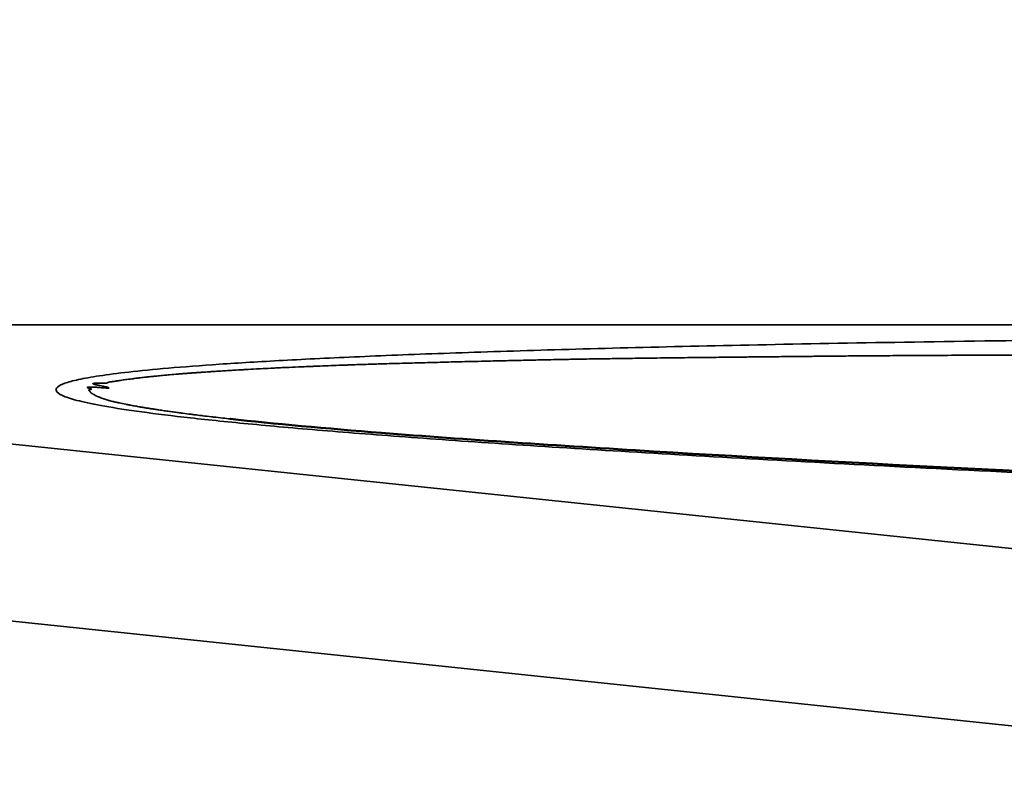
# Model space of a CAD drawing. Header units: millimetres. Extents: x 50 to 3176, y 50 to 2109.
# Tile 96 of 256: x 500.29 to 506.08, y 1078.46 to 1082.9. Entities that reach past the tile are written whole.
import ezdxf

# ---------------------------------------------------------------- set-up
doc = ezdxf.new("R2010")
doc.units = ezdxf.units.MM
doc.header["$LTSCALE"] = 10
doc.layers.add('Visible (ISO)', color=7, linetype='Continuous', lineweight=50)
doc.layers.add('Visible Narrow (ISO)', color=7, linetype='Continuous', lineweight=35)

msp = doc.modelspace()

# ---------------------------------------------------------------- linework, layer by layer
at = {"layer": 'Visible (ISO)'}
msp.add_line((501.5325, 1080.5527), (501.5328, 1080.5526), dxfattribs=at)
msp.add_arc((518.1896, 1076.7716), 36.5, 5.72692, 125.49568, dxfattribs=at)
msp.add_open_spline([(501.5328, 1080.5526), (501.7873, 1080.5244), (502.0969, 1080.4967), (502.9181, 1080.4316), (503.4608, 1080.3957), (505.2396, 1080.2889), (506.5491, 1080.226), (510.7354, 1080.0459), (513.7301, 1079.9473), (520.6022, 1079.7493), (524.5309, 1079.658), (528.4957, 1079.5843)], degree=3, knots=[0, 0, 0, 0, 0.134252, 0.134252, 0.338868, 0.338868, 0.785382, 0.785382, 1.740916, 1.740916, 2.957202, 2.957202, 2.957202, 2.957202], dxfattribs=at)
at = {"layer": 'Visible Narrow (ISO)'}
for p, q in [((543.7357, 1081.1059), (493.5566, 1081.1059)), ((509.6175, 1079.4247), (493.5566, 1081.1059)), ((492.7913, 1080.1446), (508.8522, 1078.4634))]:
    msp.add_line(p, q, dxfattribs=at)
msp.add_arc((518.1896, 1076.7716), 36.35, 5.76398, 125.49568, dxfattribs=at)
msp.add_open_spline([(528.4586, 1079.577), (527.1952, 1079.6005), (524.814, 1079.6486), (521.6997, 1079.7201), (518.9458, 1079.7901), (516.5098, 1079.8579), (514.3485, 1079.9232), (512.428, 1079.986), (510.719, 1080.0463), (509.1986, 1080.1043), (507.8487, 1080.1599), (506.6527, 1080.2132), (505.5992, 1080.2642), (504.6729, 1080.313), (503.8602, 1080.3598), (503.1542, 1080.4044), (502.546, 1080.4471), (502.0304, 1080.4878), (501.5998, 1080.5265), (501.247, 1080.5635), (500.9692, 1080.5986), (500.7622, 1080.6317), (500.621, 1080.6625), (500.5382, 1080.6906), (500.5043, 1080.7162), (500.5105, 1080.7398), (500.553, 1080.7624), (500.6344, 1080.7842), (500.7556, 1080.8061), (500.9266, 1080.8284), (501.1578, 1080.8513), (501.4577, 1080.8744), (501.8309, 1080.8971), (502.279, 1080.919), (502.8089, 1080.9399), (503.424, 1080.9596), (504.128, 1080.978), (504.9274, 1080.9947), (505.8291, 1081.0097), (506.8429, 1081.0226), (507.9786, 1081.0332), (509.2449, 1081.0411), (510.1871, 1081.0442), (510.6818, 1081.0452)], degree=3, dxfattribs=at)
for points, knots in [([(510.6939, 1080.9203), (510.6785, 1080.9204), (510.6631, 1080.9205), (510.6477, 1080.9206), (510.4594, 1080.9218), (510.2775, 1080.9228), (510.1013, 1080.9238), (509.9377, 1080.9247), (509.779, 1080.9254), (509.6246, 1080.9261), (509.5907, 1080.9263), (509.5569, 1080.9264), (509.5234, 1080.9266), (509.4433, 1080.9269), (509.3646, 1080.9272), (509.2873, 1080.9275), (509.1741, 1080.928), (509.0643, 1080.9283), (508.9585, 1080.9287), (508.8692, 1080.929), (508.7829, 1080.9292), (508.6998, 1080.9295), (508.6124, 1080.9297), (508.5286, 1080.9299), (508.4483, 1080.9301), (508.4156, 1080.9302), (508.3834, 1080.9303), (508.3518, 1080.9303), (508.2406, 1080.9306), (508.1363, 1080.9307), (508.0385, 1080.9308), (508.0166, 1080.9309), (507.995, 1080.9309), (507.9737, 1080.9309), (507.8002, 1080.9311), (507.6475, 1080.9311), (507.5172, 1080.9311), (507.5049, 1080.9311), (507.4929, 1080.9311), (507.481, 1080.9311), (507.4668, 1080.9311), (507.4528, 1080.9311), (507.4391, 1080.9311), (507.3958, 1080.9311), (507.3554, 1080.9311), (507.3163, 1080.9311), (507.2765, 1080.9311), (507.2381, 1080.9311), (507.1995, 1080.931), (507.1617, 1080.931), (507.1237, 1080.9309), (507.0841, 1080.9309), (507.0703, 1080.9309), (507.0564, 1080.9309), (507.0422, 1080.9308), (506.9918, 1080.9308), (506.9381, 1080.9307), (506.8824, 1080.9306), (506.8299, 1080.9305), (506.7756, 1080.9304), (506.7208, 1080.9303), (506.6875, 1080.9302), (506.6539, 1080.9301), (506.6204, 1080.9301), (506.6073, 1080.93), (506.5942, 1080.93), (506.5811, 1080.93), (506.5191, 1080.9298), (506.4576, 1080.9296), (506.3958, 1080.9295), (506.3356, 1080.9293), (506.2751, 1080.9291), (506.2136, 1080.9288), (506.1756, 1080.9287), (506.1373, 1080.9285), (506.0983, 1080.9283), (506.021, 1080.928), (505.9414, 1080.9276), (505.8598, 1080.9272), (505.8013, 1080.9269), (505.7418, 1080.9266), (505.6814, 1080.9263), (505.6441, 1080.9261), (505.6064, 1080.9258), (505.5684, 1080.9256), (505.522, 1080.9254), (505.4752, 1080.9251), (505.4272, 1080.9248), (505.3808, 1080.9244), (505.3332, 1080.9241), (505.2838, 1080.9237), (505.2558, 1080.9235), (505.2273, 1080.9233), (505.198, 1080.923), (505.1775, 1080.9229), (505.1567, 1080.9227), (505.1355, 1080.9225), (505.0867, 1080.9221), (505.0359, 1080.9216), (504.9826, 1080.9211), (504.9694, 1080.9209), (504.9561, 1080.9208), (504.9426, 1080.9207), (504.8989, 1080.9202), (504.8535, 1080.9198), (504.8073, 1080.9193), (504.7624, 1080.9188), (504.7167, 1080.9184), (504.6711, 1080.9179), (504.6552, 1080.9177), (504.6393, 1080.9176), (504.6235, 1080.9174), (504.594, 1080.9171), (504.5648, 1080.9168), (504.536, 1080.9165), (504.4909, 1080.916), (504.4468, 1080.9155), (504.4045, 1080.9151), (504.3591, 1080.9146), (504.3158, 1080.9141), (504.2755, 1080.9137), (504.2499, 1080.9134), (504.2255, 1080.9132), (504.2026, 1080.9129), (504.1734, 1080.9126), (504.1468, 1080.9123), (504.1222, 1080.912), (504.1168, 1080.912), (504.1115, 1080.9119), (504.1063, 1080.9118), (504.0744, 1080.9114), (504.0462, 1080.9111), (504.0207, 1080.9107), (503.9935, 1080.9103), (503.9694, 1080.91), (503.9474, 1080.9096), (503.9232, 1080.9093), (503.9015, 1080.9089), (503.8808, 1080.9086), (503.8673, 1080.9084), (503.8543, 1080.9082), (503.8413, 1080.9081), (503.8205, 1080.9078), (503.7999, 1080.9075), (503.7781, 1080.9072), (503.7582, 1080.907), (503.7373, 1080.9067), (503.7146, 1080.9064), (503.705, 1080.9062), (503.6951, 1080.9061), (503.6848, 1080.9059), (503.6721, 1080.9058), (503.6589, 1080.9056), (503.6449, 1080.9053), (503.6218, 1080.905), (503.5968, 1080.9045), (503.5692, 1080.904), (503.5535, 1080.9037), (503.537, 1080.9034), (503.5196, 1080.9031), (503.4835, 1080.9023), (503.4432, 1080.9015), (503.4003, 1080.9006), (503.3694, 1080.9), (503.337, 1080.8993), (503.3038, 1080.8985), (503.2977, 1080.8984), (503.2917, 1080.8983), (503.2856, 1080.8981), (503.2474, 1080.8973), (503.2081, 1080.8964), (503.1684, 1080.8955), (503.1281, 1080.8946), (503.0874, 1080.8937), (503.047, 1080.8927), (503.0215, 1080.8921), (502.9961, 1080.8915), (502.971, 1080.8909), (502.9564, 1080.8906), (502.9419, 1080.8902), (502.9275, 1080.8899), (502.8837, 1080.8888), (502.8412, 1080.8878), (502.8004, 1080.8867), (502.7571, 1080.8856), (502.7158, 1080.8845), (502.6768, 1080.8835), (502.6354, 1080.8824), (502.5966, 1080.8813), (502.5609, 1080.8804), (502.515, 1080.8791), (502.4743, 1080.8779), (502.4397, 1080.877), (502.4343, 1080.8768), (502.429, 1080.8767), (502.4239, 1080.8765), (502.4088, 1080.8761), (502.395, 1080.8757), (502.3823, 1080.8753), (502.3632, 1080.8747), (502.3464, 1080.8742), (502.3311, 1080.8737), (502.3148, 1080.8732), (502.3002, 1080.8727), (502.2863, 1080.8722), (502.2719, 1080.8717), (502.2582, 1080.8712), (502.2443, 1080.8707), (502.2379, 1080.8705), (502.2315, 1080.8702), (502.2249, 1080.87), (502.2171, 1080.8697), (502.2091, 1080.8694), (502.2009, 1080.869), (502.1909, 1080.8687), (502.1806, 1080.8683), (502.1701, 1080.8679), (502.1495, 1080.8671), (502.1282, 1080.8662), (502.107, 1080.8654), (502.0859, 1080.8646), (502.0649, 1080.8638), (502.0445, 1080.863), (502.0397, 1080.8628), (502.035, 1080.8626), (502.0303, 1080.8624), (502.0222, 1080.8621), (502.0141, 1080.8618), (502.0062, 1080.8614), (501.9877, 1080.8607), (501.97, 1080.86), (501.9532, 1080.8593), (501.9253, 1080.8582), (501.9001, 1080.8571), (501.8782, 1080.8561), (501.8751, 1080.856), (501.8721, 1080.8559), (501.8691, 1080.8558), (501.8539, 1080.8551), (501.8406, 1080.8545), (501.8285, 1080.8539), (501.8151, 1080.8533), (501.8032, 1080.8527), (501.7917, 1080.8521), (501.7847, 1080.8517), (501.7778, 1080.8514), (501.771, 1080.851), (501.7509, 1080.85), (501.7306, 1080.849), (501.7106, 1080.8479), (501.7025, 1080.8475), (501.6944, 1080.847), (501.6864, 1080.8466), (501.6638, 1080.8454), (501.6419, 1080.8442), (501.6211, 1080.843), (501.6164, 1080.8427), (501.6118, 1080.8425), (501.6072, 1080.8422), (501.5884, 1080.8412), (501.5707, 1080.8401), (501.5545, 1080.8392), (501.5492, 1080.8389), (501.5441, 1080.8386), (501.5392, 1080.8383), (501.5232, 1080.8373), (501.5091, 1080.8365), (501.4965, 1080.8357), (501.4934, 1080.8355), (501.4904, 1080.8353), (501.4874, 1080.8351), (501.4741, 1080.8343), (501.4626, 1080.8335), (501.4524, 1080.8328), (501.44, 1080.832), (501.4295, 1080.8313), (501.4203, 1080.8307), (501.412, 1080.8302), (501.4048, 1080.8297), (501.3984, 1080.8292), (501.392, 1080.8288), (501.3864, 1080.8284), (501.3814, 1080.8281), (501.3764, 1080.8278), (501.372, 1080.8275), (501.3681, 1080.8272), (501.3641, 1080.8269), (501.3606, 1080.8267), (501.3574, 1080.8265), (501.3543, 1080.8262), (501.3515, 1080.8261), (501.3489, 1080.8259), (501.3439, 1080.8255), (501.3399, 1080.8252), (501.3364, 1080.825), (501.3329, 1080.8248), (501.33, 1080.8246), (501.3274, 1080.8244), (501.3247, 1080.8242), (501.3222, 1080.824), (501.3197, 1080.8238), (501.3172, 1080.8237), (501.3145, 1080.8235), (501.3116, 1080.8233), (501.3087, 1080.8231), (501.3052, 1080.8228), (501.3018, 1080.8225), (501.2984, 1080.8223), (501.2906, 1080.8217), (501.2893, 1080.8216), (501.2892, 1080.8216), (501.2892, 1080.8216), (501.2891, 1080.8216), (501.2891, 1080.8216), (501.2891, 1080.8216), (501.2891, 1080.8216), (501.289, 1080.8216), (501.2887, 1080.8216), (501.2819, 1080.8211), (501.2775, 1080.8207), (501.2702, 1080.8202), (501.2617, 1080.8195), (501.2544, 1080.8189), (501.2462, 1080.8183), (501.2378, 1080.8176), (501.2338, 1080.8173), (501.2298, 1080.8169), (501.2258, 1080.8166), (501.2087, 1080.8152), (501.1919, 1080.8137), (501.1757, 1080.8122), (501.165, 1080.8112), (501.1545, 1080.8102), (501.145, 1080.8093), (501.138, 1080.8087), (501.1315, 1080.8081), (501.1259, 1080.8076), (501.1189, 1080.8069), (501.1132, 1080.8064), (501.1077, 1080.8058), (501.1028, 1080.8054), (501.0981, 1080.8049), (501.0929, 1080.8044), (501.0906, 1080.8042), (501.0881, 1080.8039), (501.0855, 1080.8037), (501.0812, 1080.8032), (501.0767, 1080.8028), (501.0722, 1080.8023), (501.0673, 1080.8018), (501.0624, 1080.8013), (501.0578, 1080.8008), (501.05, 1080.8), (501.0431, 1080.7993), (501.0364, 1080.7986), (501.0334, 1080.7982), (501.0305, 1080.7979), (501.0275, 1080.7976), (501.0177, 1080.7965), (501.0073, 1080.7953), (500.996, 1080.7939), (500.9927, 1080.7935), (500.9893, 1080.7931), (500.9859, 1080.7927), (500.9807, 1080.792), (500.9754, 1080.7914), (500.9701, 1080.7907), (500.967, 1080.7903), (500.9638, 1080.7899), (500.9608, 1080.7895), (500.9553, 1080.7888), (500.9501, 1080.7881), (500.9451, 1080.7875), (500.9412, 1080.787), (500.9374, 1080.7864), (500.9336, 1080.786), (500.9221, 1080.7844), (500.9114, 1080.783), (500.9023, 1080.7817), (500.8966, 1080.781), (500.8917, 1080.7802), (500.8869, 1080.7795), (500.885, 1080.7792), (500.8831, 1080.7789), (500.8812, 1080.7786), (500.877, 1080.7779), (500.8729, 1080.7772), (500.8687, 1080.7764), (500.8662, 1080.776), (500.8638, 1080.7756), (500.8614, 1080.7752), (500.8573, 1080.7745), (500.8531, 1080.7738), (500.8489, 1080.7732), (500.8463, 1080.7728), (500.8436, 1080.7725), (500.8409, 1080.7721), (500.8378, 1080.7718), (500.8347, 1080.7714), (500.8318, 1080.7711), (500.8288, 1080.7707), (500.826, 1080.7704), (500.8235, 1080.77), (500.8206, 1080.7696), (500.818, 1080.7691), (500.816, 1080.7685), (500.8145, 1080.7681), (500.8132, 1080.7677), (500.8123, 1080.7672), (500.8109, 1080.7665), (500.8104, 1080.7658), (500.8099, 1080.765), (500.8096, 1080.7646), (500.8092, 1080.7642), (500.8085, 1080.7638), (500.8071, 1080.7631), (500.8042, 1080.7627), (500.7994, 1080.7625), (500.7963, 1080.7624), (500.7925, 1080.7624), (500.7883, 1080.7624), (500.7819, 1080.7625), (500.7747, 1080.7627), (500.7675, 1080.7628), (500.7628, 1080.7629), (500.7581, 1080.763), (500.7536, 1080.763), (500.7487, 1080.763), (500.744, 1080.763), (500.7398, 1080.7628), (500.7354, 1080.7627), (500.7315, 1080.7624), (500.7288, 1080.762), (500.7272, 1080.7618), (500.726, 1080.7616), (500.7252, 1080.7613), (500.7244, 1080.7609), (500.724, 1080.7606), (500.7242, 1080.7602), (500.7244, 1080.7594), (500.7263, 1080.7585), (500.7293, 1080.7575)], [0, 0, 0, 0, 0.0003197, 0.0003197, 0.0003197, 0.0042374, 0.0042374, 0.0042374, 0.007874, 0.007874, 0.007874, 0.008674, 0.008674, 0.008674, 0.0105848, 0.0105848, 0.0105848, 0.0133854, 0.0133854, 0.0133854, 0.015748, 0.015748, 0.015748, 0.0182354, 0.0182354, 0.0182354, 0.0192503, 0.0192503, 0.0192503, 0.0228224, 0.0228224, 0.0228224, 0.023622, 0.023622, 0.023622, 0.0301455, 0.0301455, 0.0301455, 0.0307591, 0.0307591, 0.0307591, 0.0314961, 0.0314961, 0.0314961, 0.0338352, 0.0338352, 0.0338352, 0.0362231, 0.0362231, 0.0362231, 0.0385603, 0.0385603, 0.0385603, 0.0393701, 0.0393701, 0.0393701, 0.0422422, 0.0422422, 0.0422422, 0.044951, 0.044951, 0.044951, 0.0466002, 0.0466002, 0.0466002, 0.0472441, 0.0472441, 0.0472441, 0.0503027, 0.0503027, 0.0503027, 0.0532818, 0.0532818, 0.0532818, 0.0551181, 0.0551181, 0.0551181, 0.058766, 0.058766, 0.058766, 0.0613793, 0.0613793, 0.0613793, 0.0629921, 0.0629921, 0.0629921, 0.0649606, 0.0649606, 0.0649606, 0.0668637, 0.0668637, 0.0668637, 0.0679427, 0.0679427, 0.0679427, 0.068698, 0.068698, 0.068698, 0.0704353, 0.0704353, 0.0704353, 0.0708661, 0.0708661, 0.0708661, 0.0722568, 0.0722568, 0.0722568, 0.0736094, 0.0736094, 0.0736094, 0.0740821, 0.0740821, 0.0740821, 0.074959, 0.074959, 0.074959, 0.076331, 0.076331, 0.076331, 0.0778036, 0.0778036, 0.0778036, 0.0787402, 0.0787402, 0.0787402, 0.0799318, 0.0799318, 0.0799318, 0.0801939, 0.0801939, 0.0801939, 0.0818023, 0.0818023, 0.0818023, 0.0835156, 0.0835156, 0.0835156, 0.0853902, 0.0853902, 0.0853902, 0.0866142, 0.0866142, 0.0866142, 0.0885827, 0.0885827, 0.0885827, 0.0903878, 0.0903878, 0.0903878, 0.091147, 0.091147, 0.091147, 0.0920779, 0.0920779, 0.0920779, 0.093614, 0.093614, 0.093614, 0.0944882, 0.0944882, 0.0944882, 0.0963013, 0.0963013, 0.0963013, 0.0976072, 0.0976072, 0.0976072, 0.0978445, 0.0978445, 0.0978445, 0.0993326, 0.0993326, 0.0993326, 0.1008474, 0.1008474, 0.1008474, 0.1018054, 0.1018054, 0.1018054, 0.1023622, 0.1023622, 0.1023622, 0.104059, 0.104059, 0.104059, 0.1058563, 0.1058563, 0.1058563, 0.1077694, 0.1077694, 0.1077694, 0.1102362, 0.1102362, 0.1102362, 0.1106254, 0.1106254, 0.1106254, 0.1117691, 0.1117691, 0.1117691, 0.1134865, 0.1134865, 0.1134865, 0.1153163, 0.1153163, 0.1153163, 0.1172273, 0.1172273, 0.1172273, 0.1181102, 0.1181102, 0.1181102, 0.119149, 0.119149, 0.119149, 0.1204237, 0.1204237, 0.1204237, 0.1229279, 0.1229279, 0.1229279, 0.1254073, 0.1254073, 0.1254073, 0.1259843, 0.1259843, 0.1259843, 0.1269941, 0.1269941, 0.1269941, 0.12936, 0.12936, 0.12936, 0.1332987, 0.1332987, 0.1332987, 0.1338583, 0.1338583, 0.1338583, 0.1367095, 0.1367095, 0.1367095, 0.1398292, 0.1398292, 0.1398292, 0.1417323, 0.1417323, 0.1417323, 0.1473262, 0.1473262, 0.1473262, 0.1496063, 0.1496063, 0.1496063, 0.1560288, 0.1560288, 0.1560288, 0.1574803, 0.1574803, 0.1574803, 0.1634252, 0.1634252, 0.1634252, 0.1653543, 0.1653543, 0.1653543, 0.1716657, 0.1716657, 0.1716657, 0.1732283, 0.1732283, 0.1732283, 0.1803175, 0.1803175, 0.1803175, 0.1889764, 0.1889764, 0.1889764, 0.1968504, 0.1968504, 0.1968504, 0.2047244, 0.2047244, 0.2047244, 0.2125984, 0.2125984, 0.2125984, 0.2204724, 0.2204724, 0.2204724, 0.2283465, 0.2283465, 0.2283465, 0.2440945, 0.2440945, 0.2440945, 0.2598425, 0.2598425, 0.2598425, 0.2755906, 0.2755906, 0.2755906, 0.2913386, 0.2913386, 0.2913386, 0.3070866, 0.3070866, 0.3070866, 0.3228346, 0.3228346, 0.3228346, 0.3238189, 0.3238189, 0.3238189, 0.3246801, 0.3246801, 0.3246801, 0.3307087, 0.3307087, 0.3307087, 0.3346457, 0.3346457, 0.3346457, 0.3379874, 0.3379874, 0.3379874, 0.3395939, 0.3395939, 0.3395939, 0.3464567, 0.3464567, 0.3464567, 0.3509931, 0.3509931, 0.3509931, 0.3543307, 0.3543307, 0.3543307, 0.3584809, 0.3584809, 0.3584809, 0.3622047, 0.3622047, 0.3622047, 0.3639182, 0.3639182, 0.3639182, 0.3668438, 0.3668438, 0.3668438, 0.3700787, 0.3700787, 0.3700787, 0.3755662, 0.3755662, 0.3755662, 0.3779528, 0.3779528, 0.3779528, 0.3858268, 0.3858268, 0.3858268, 0.3880957, 0.3880957, 0.3880957, 0.3915812, 0.3915812, 0.3915812, 0.3937008, 0.3937008, 0.3937008, 0.3974482, 0.3974482, 0.3974482, 0.4003756, 0.4003756, 0.4003756, 0.4094488, 0.4094488, 0.4094488, 0.4150625, 0.4150625, 0.4150625, 0.4173228, 0.4173228, 0.4173228, 0.4223234, 0.4223234, 0.4223234, 0.4251969, 0.4251969, 0.4251969, 0.430018, 0.430018, 0.430018, 0.4330709, 0.4330709, 0.4330709, 0.4365165, 0.4365165, 0.4365165, 0.4399924, 0.4399924, 0.4399924, 0.4440245, 0.4440245, 0.4440245, 0.4471041, 0.4471041, 0.4471041, 0.4515486, 0.4515486, 0.4515486, 0.4543788, 0.4543788, 0.4543788, 0.4595336, 0.4595336, 0.4595336, 0.4629317, 0.4629317, 0.4629317, 0.4680991, 0.4680991, 0.4680991, 0.4714485, 0.4714485, 0.4714485, 0.4750636, 0.4750636, 0.4750636, 0.4789021, 0.4789021, 0.4789021, 0.4811684, 0.4811684, 0.4811684, 0.4837288, 0.4837288, 0.4837288, 0.4886025, 0.4886025, 0.4886025, 0.4886025]), ([(500.7293, 1080.7575), (500.7309, 1080.757), (500.7327, 1080.7565), (500.7348, 1080.7559), (500.737, 1080.7554), (500.7394, 1080.7548), (500.7419, 1080.7542), (500.744, 1080.7537), (500.7461, 1080.7532), (500.7483, 1080.7528), (500.7511, 1080.7521), (500.7539, 1080.7516), (500.7566, 1080.751), (500.7594, 1080.7504), (500.7622, 1080.7498), (500.765, 1080.7492), (500.7706, 1080.7481), (500.776, 1080.7469), (500.7811, 1080.7458), (500.7845, 1080.7451), (500.7878, 1080.7443), (500.7909, 1080.7436), (500.7954, 1080.7426), (500.7995, 1080.7416), (500.8034, 1080.7406), (500.8074, 1080.7396), (500.8111, 1080.7386), (500.814, 1080.7377), (500.8164, 1080.7369), (500.8182, 1080.7361), (500.819, 1080.7355), (500.8198, 1080.7348), (500.8195, 1080.7343), (500.8174, 1080.7341), (500.8157, 1080.7339), (500.8132, 1080.7339), (500.8101, 1080.734), (500.8067, 1080.7341), (500.8028, 1080.7344), (500.7985, 1080.7347), (500.794, 1080.7351), (500.7891, 1080.7355), (500.7842, 1080.7359), (500.7786, 1080.7363), (500.7728, 1080.7368), (500.7669, 1080.7373), (500.7622, 1080.7377), (500.7574, 1080.7381), (500.7521, 1080.7384), (500.7479, 1080.7388), (500.7435, 1080.7391), (500.739, 1080.7393), (500.7344, 1080.7396), (500.7297, 1080.7399), (500.7252, 1080.7401), (500.7208, 1080.7402), (500.7167, 1080.7403), (500.7129, 1080.7403), (500.71, 1080.7403), (500.7072, 1080.7403), (500.7047, 1080.7401), (500.7021, 1080.74), (500.6998, 1080.7398), (500.6978, 1080.7396), (500.6963, 1080.7394), (500.695, 1080.7391), (500.6939, 1080.7389), (500.6926, 1080.7385), (500.6917, 1080.7382), (500.6914, 1080.7377), (500.6912, 1080.7374), (500.6915, 1080.737), (500.6921, 1080.7366), (500.6929, 1080.736), (500.6946, 1080.7354), (500.6966, 1080.7347), (500.6993, 1080.7339), (500.7027, 1080.7329), (500.7061, 1080.732), (500.709, 1080.7312), (500.7118, 1080.7304), (500.7138, 1080.7297), (500.7158, 1080.7289), (500.7168, 1080.7282), (500.7166, 1080.7276), (500.7165, 1080.7272), (500.7159, 1080.7268), (500.7148, 1080.7265), (500.7134, 1080.7261), (500.7114, 1080.7257), (500.7093, 1080.7254), (500.7078, 1080.7251), (500.7063, 1080.7249), (500.7049, 1080.7246), (500.7023, 1080.7241), (500.7007, 1080.7236), (500.7002, 1080.7229), (500.7, 1080.7225), (500.7001, 1080.722), (500.7004, 1080.7215), (500.7009, 1080.7207), (500.7019, 1080.7198), (500.703, 1080.7188), (500.7037, 1080.7182), (500.7045, 1080.7175), (500.7051, 1080.7168), (500.706, 1080.7159), (500.7068, 1080.715), (500.7075, 1080.7141), (500.708, 1080.7135), (500.7084, 1080.7128), (500.7089, 1080.7122), (500.7097, 1080.7111), (500.7104, 1080.71), (500.7114, 1080.7087), (500.7118, 1080.7084), (500.7121, 1080.708), (500.7125, 1080.7076), (500.7129, 1080.7072), (500.7133, 1080.7069), (500.7137, 1080.7065), (500.7148, 1080.7056), (500.7161, 1080.7046), (500.7174, 1080.7036), (500.7181, 1080.7031), (500.7189, 1080.7026), (500.7196, 1080.7021), (500.7204, 1080.7016), (500.7212, 1080.7011), (500.722, 1080.7006), (500.7232, 1080.6998), (500.7244, 1080.6991), (500.7258, 1080.6983), (500.7264, 1080.6979), (500.727, 1080.6976), (500.7277, 1080.6972), (500.7294, 1080.6962), (500.7314, 1080.6951), (500.7335, 1080.694), (500.7349, 1080.6932), (500.7364, 1080.6924), (500.738, 1080.6916), (500.7412, 1080.69), (500.7447, 1080.6882), (500.7486, 1080.6864), (500.7494, 1080.6861), (500.7502, 1080.6857), (500.751, 1080.6854), (500.7559, 1080.6831), (500.7616, 1080.6807), (500.768, 1080.6782), (500.7728, 1080.6763), (500.7781, 1080.6744), (500.7836, 1080.6725), (500.7853, 1080.6718), (500.7871, 1080.6712), (500.7889, 1080.6706), (500.7963, 1080.6681), (500.8041, 1080.6657), (500.8122, 1080.6633), (500.8152, 1080.6625), (500.8183, 1080.6616), (500.8215, 1080.6607), (500.8231, 1080.6603), (500.8246, 1080.6599), (500.8262, 1080.6594), (500.8304, 1080.6583), (500.835, 1080.6572), (500.84, 1080.6559), (500.8464, 1080.6543), (500.8538, 1080.6526), (500.8621, 1080.6507), (500.8679, 1080.6494), (500.8742, 1080.648), (500.8811, 1080.6465), (500.892, 1080.6441), (500.9043, 1080.6416), (500.9181, 1080.6389), (500.9196, 1080.6385), (500.9212, 1080.6382), (500.9228, 1080.6379), (500.929, 1080.6367), (500.9355, 1080.6355), (500.9422, 1080.6342), (500.9504, 1080.6326), (500.959, 1080.6311), (500.9677, 1080.6295), (500.9767, 1080.6279), (500.9858, 1080.6262), (500.9946, 1080.6247), (501.0018, 1080.6235), (501.0087, 1080.6223), (501.0152, 1080.6212), (501.0223, 1080.62), (501.029, 1080.6189), (501.0356, 1080.6178), (501.0423, 1080.6167), (501.0489, 1080.6157), (501.056, 1080.6146), (501.0626, 1080.6135), (501.0696, 1080.6124), (501.0775, 1080.6112), (501.0792, 1080.6109), (501.081, 1080.6107), (501.0828, 1080.6104), (501.09, 1080.6093), (501.0978, 1080.6081), (501.1059, 1080.6069), (501.1157, 1080.6054), (501.126, 1080.6039), (501.1363, 1080.6024), (501.1467, 1080.6009), (501.157, 1080.5994), (501.1668, 1080.598), (501.1771, 1080.5965), (501.1869, 1080.5952), (501.1965, 1080.5938), (501.2063, 1080.5925), (501.216, 1080.5912), (501.2261, 1080.5898), (501.2346, 1080.5887), (501.2435, 1080.5875), (501.2529, 1080.5863), (501.2679, 1080.5843), (501.2843, 1080.5822), (501.3025, 1080.5799), (501.31, 1080.5789), (501.3179, 1080.5779), (501.326, 1080.5769), (501.3367, 1080.5756), (501.348, 1080.5742), (501.3598, 1080.5727), (501.3634, 1080.5723), (501.3669, 1080.5719), (501.3706, 1080.5714), (501.3865, 1080.5695), (501.4034, 1080.5675), (501.4211, 1080.5654), (501.4255, 1080.5649), (501.4299, 1080.5644), (501.4344, 1080.5638), (501.452, 1080.5618), (501.4701, 1080.5597), (501.4884, 1080.5576), (501.5031, 1080.556), (501.5179, 1080.5543), (501.5325, 1080.5527)], [0.4886025, 0.4886025, 0.4886025, 0.4886025, 0.4911075, 0.4911075, 0.4911075, 0.4938109, 0.4938109, 0.4938109, 0.496063, 0.496063, 0.496063, 0.4989504, 0.4989504, 0.4989504, 0.5018529, 0.5018529, 0.5018529, 0.5076624, 0.5076624, 0.5076624, 0.5115041, 0.5115041, 0.5115041, 0.5170512, 0.5170512, 0.5170512, 0.5227866, 0.5227866, 0.5227866, 0.5275591, 0.5275591, 0.5275591, 0.5332019, 0.5332019, 0.5332019, 0.5377522, 0.5377522, 0.5377522, 0.5427736, 0.5427736, 0.5427736, 0.5481333, 0.5481333, 0.5481333, 0.5542607, 0.5542607, 0.5542607, 0.5590551, 0.5590551, 0.5590551, 0.5628988, 0.5628988, 0.5628988, 0.5669291, 0.5669291, 0.5669291, 0.5708661, 0.5708661, 0.5708661, 0.5739207, 0.5739207, 0.5739207, 0.5770087, 0.5770087, 0.5770087, 0.5793841, 0.5793841, 0.5793841, 0.5824151, 0.5824151, 0.5824151, 0.5849168, 0.5849168, 0.5849168, 0.5885827, 0.5885827, 0.5885827, 0.5932722, 0.5932722, 0.5932722, 0.5973807, 0.5973807, 0.5973807, 0.6018113, 0.6018113, 0.6018113, 0.6050708, 0.6050708, 0.6050708, 0.609142, 0.609142, 0.609142, 0.6120039, 0.6120039, 0.6120039, 0.6173951, 0.6173951, 0.6173951, 0.6207482, 0.6207482, 0.6207482, 0.6263, 0.6263, 0.6263, 0.6299213, 0.6299213, 0.6299213, 0.6345757, 0.6345757, 0.6345757, 0.6377953, 0.6377953, 0.6377953, 0.6438929, 0.6438929, 0.6438929, 0.6456693, 0.6456693, 0.6456693, 0.6473215, 0.6473215, 0.6473215, 0.6513675, 0.6513675, 0.6513675, 0.6535433, 0.6535433, 0.6535433, 0.6560024, 0.6560024, 0.6560024, 0.6596978, 0.6596978, 0.6596978, 0.6614173, 0.6614173, 0.6614173, 0.6660684, 0.6660684, 0.6660684, 0.6692913, 0.6692913, 0.6692913, 0.6758988, 0.6758988, 0.6758988, 0.6771654, 0.6771654, 0.6771654, 0.6850394, 0.6850394, 0.6850394, 0.6910079, 0.6910079, 0.6910079, 0.6929134, 0.6929134, 0.6929134, 0.7007874, 0.7007874, 0.7007874, 0.7036789, 0.7036789, 0.7036789, 0.70506, 0.70506, 0.70506, 0.7086614, 0.7086614, 0.7086614, 0.7133147, 0.7133147, 0.7133147, 0.7165354, 0.7165354, 0.7165354, 0.7216015, 0.7216015, 0.7216015, 0.72218, 0.72218, 0.72218, 0.7244094, 0.7244094, 0.7244094, 0.7271265, 0.7271265, 0.7271265, 0.729968, 0.729968, 0.729968, 0.7322835, 0.7322835, 0.7322835, 0.73486, 0.73486, 0.73486, 0.7375087, 0.7375087, 0.7375087, 0.7400051, 0.7400051, 0.7400051, 0.7405559, 0.7405559, 0.7405559, 0.7427504, 0.7427504, 0.7427504, 0.7453909, 0.7453909, 0.7453909, 0.7480315, 0.7480315, 0.7480315, 0.7507831, 0.7507831, 0.7507831, 0.7535552, 0.7535552, 0.7535552, 0.7559055, 0.7559055, 0.7559055, 0.7596351, 0.7596351, 0.7596351, 0.7611711, 0.7611711, 0.7611711, 0.7631843, 0.7631843, 0.7631843, 0.7637795, 0.7637795, 0.7637795, 0.7663869, 0.7663869, 0.7663869, 0.7670355, 0.7670355, 0.7670355, 0.7695785, 0.7695785, 0.7695785, 0.7716125, 0.7716125, 0.7716125, 0.7716125])]:
    msp.add_open_spline(points, degree=3, knots=knots, dxfattribs=at)

doc.saveas('drawing.dxf')
